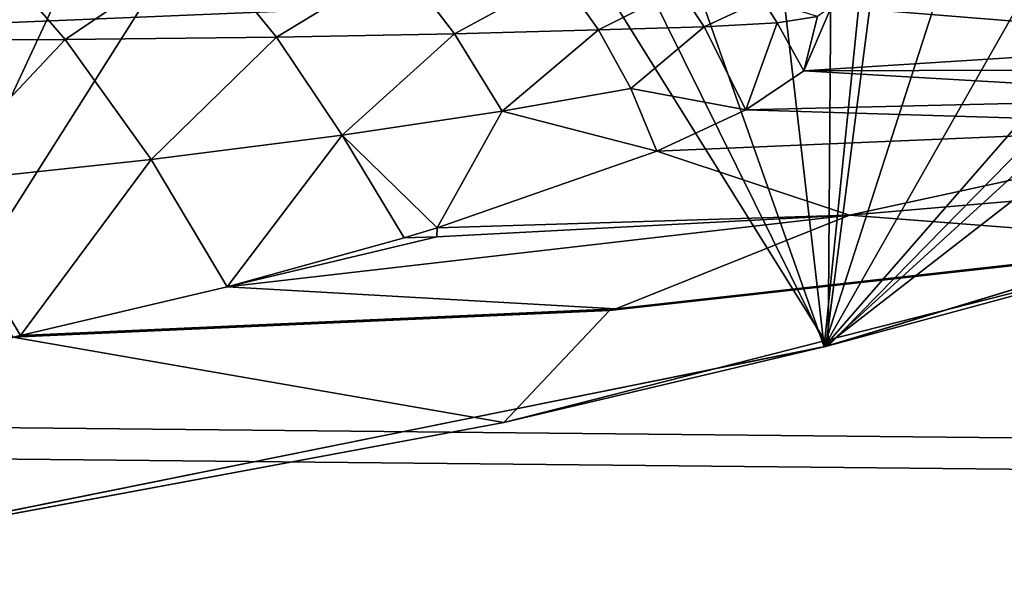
# Model space of a CAD drawing. Header units: metres. Extents: x 0 to 808, y -804 to 0.
# Tile 98 of 116: x 587 to 642, y -89 to -59. Entities that reach past the tile are written whole.
import ezdxf

# ---------------------------------------------------------------- set-up
doc = ezdxf.new("R2010")
doc.units = ezdxf.units.M

msp = doc.modelspace()

# ---------------------------------------------------------------- linework, layer by layer
at = {"layer": 'top0'}
for points in [[(575.437195, -88.45858, 1566.81958), (561.35553, -14.86791, 1564.892578), (597.250549, -20.886278, 1565.050171)], [(575.176331, -88.498238, 658.996399), (605.495239, -23.331985, 660.70282), (572.503723, -16.928637, 660.870483)], [(574.027771, -17.473251, 617.963867), (614.202637, -26.577866, 618.202332), (574.9823, -88.527664, 619.824524)], [(632.212646, -77.000015, 1566.519531), (575.437195, -88.45858, 1566.81958), (597.250549, -20.886278, 1565.050171)], [(632.212646, -77.000015, 1566.519531), (597.250549, -20.886278, 1565.050171), (632.556213, -29.892569, 1565.286011)], [(631.989563, -77.056259, 619.524109), (625.740479, -22.823589, 618.104004), (637.646545, -21.415346, 618.067139)], [(637.646545, -21.415346, 618.067139), (649.627686, -22.387112, 618.09259), (631.989563, -77.056259, 619.524109)], [(614.202637, -26.577866, 618.202332), (625.740479, -22.823589, 618.104004), (631.989563, -77.056259, 619.524109)], [(649.627686, -22.387112, 618.09259), (661.155518, -25.713488, 618.179688), (631.989563, -77.056259, 619.524109)], [(575.176331, -88.498238, 658.996399), (632.084717, -77.03228, 659.296631), (605.495239, -23.331985, 660.70282)], [(632.084717, -77.03228, 659.296631), (637.904785, -32.151726, 660.471863), (605.495239, -23.331985, 660.70282)], [(631.989563, -77.056259, 619.524109), (661.155518, -25.713488, 618.179688), (671.822021, -31.284773, 618.325562)], [(574.9823, -88.527664, 619.824524), (614.202637, -26.577866, 618.202332), (631.989563, -77.056259, 619.524109)], [(666.745667, -41.721039, 1565.595703), (632.212646, -77.000015, 1566.519531), (632.556213, -29.892569, 1565.286011)], [(631.989563, -77.056259, 619.524109), (671.822021, -31.284773, 618.325562), (681.14978, -38.850876, 618.523682)], [(637.904785, -32.151726, 660.471863), (632.084717, -77.03228, 659.296631), (669.161072, -43.17659, 660.183167)], [(687.625916, -60.147358, 619.08136), (631.989563, -77.056259, 619.524109), (681.14978, -38.850876, 618.523682)], [(687.625916, -60.147358, 1566.078247), (632.212646, -77.000015, 1566.519531), (666.745667, -41.721039, 1565.595703)], [(632.084717, -77.03228, 659.296631), (687.625916, -60.147358, 659.73877), (669.161072, -43.17659, 660.183167)], [(576.426453, -60.081657, 1610.114624), (589.95813, -60.01965, 1660.047974), (584.624268, -53.843201, 1659.745361)], [(589.95813, -60.01965, 1660.047974), (597.557617, -54.863064, 1710.014404), (584.624268, -53.843201, 1659.745361)], [(601.668213, -59.890942, 1710.618042), (597.557617, -54.863064, 1710.014404), (589.95813, -60.01965, 1660.047974)], [(608.495056, -55.746128, 1761.002075), (597.557617, -54.863064, 1710.014404), (601.668213, -59.890942, 1710.618042)], [(611.523987, -59.704006, 1761.757935), (608.495056, -55.746128, 1761.002075), (601.668213, -59.890942, 1710.618042)], [(617.387695, -56.515072, 1812.610352), (608.495056, -55.746128, 1761.002075), (611.523987, -59.704006, 1761.757935)], [(619.49054, -59.491554, 1813.386963), (617.387695, -56.515072, 1812.610352), (611.523987, -59.704006, 1761.757935)], [(619.49054, -59.491554, 1813.386963), (623.968201, -57.233929, 1862.724609), (617.387695, -56.515072, 1812.610352)], [(625.339294, -59.325039, 1863.41687), (623.968201, -57.233929, 1862.724609), (619.49054, -59.491554, 1813.386963)], [(628.585693, -57.813854, 1913.216309), (623.968201, -57.233929, 1862.724609), (625.339294, -59.325039, 1863.41687)], [(625.339294, -59.325039, 1863.41687), (629.389099, -59.104771, 1913.738281), (628.585693, -57.813854, 1913.216309)], [(629.389099, -59.104771, 1913.738281), (631.622681, -58.745232, 1964.268799), (628.585693, -57.813854, 1913.216309)], [(632.4021, -58.197758, 2014.920044), (630.870605, -61.766499, 1922.515991), (656.508179, -60.141026, 1973.981445)], [(630.870605, -61.766499, 1922.515991), (632.4021, -58.197758, 2014.920044), (631.622681, -58.745232, 1964.268799)], [(656.508179, -60.141026, 1973.981445), (656.592834, -58.591282, 2027.001099), (632.4021, -58.197758, 2014.920044)], [(630.870605, -61.766499, 1922.515991), (631.622681, -58.745232, 1964.268799), (629.389099, -59.104771, 1913.738281)], [(621.278259, -62.731968, 1814.156494), (625.339294, -59.325039, 1863.41687), (619.49054, -59.491554, 1813.386963)], [(621.278259, -62.731968, 1814.156494), (627.654846, -63.9198, 1868.650635), (625.339294, -59.325039, 1863.41687)], [(627.654846, -63.9198, 1868.650635), (629.389099, -59.104771, 1913.738281), (625.339294, -59.325039, 1863.41687)], [(627.654846, -63.9198, 1868.650635), (630.870605, -61.766499, 1922.515991), (629.389099, -59.104771, 1913.738281)], [(594.731018, -66.665855, 1660.338257), (601.668213, -59.890942, 1710.618042), (589.95813, -60.01965, 1660.047974)], [(594.731018, -66.665855, 1660.338257), (605.299744, -65.319962, 1711.21106), (601.668213, -59.890942, 1710.618042)], [(605.299744, -65.319962, 1711.21106), (611.523987, -59.704006, 1761.757935), (601.668213, -59.890942, 1710.618042)], [(605.299744, -65.319962, 1711.21106), (614.155884, -63.994419, 1762.505005), (611.523987, -59.704006, 1761.757935)], [(614.155884, -63.994419, 1762.505005), (619.49054, -59.491554, 1813.386963), (611.523987, -59.704006, 1761.757935)], [(621.278259, -62.731968, 1814.156494), (619.49054, -59.491554, 1813.386963), (614.155884, -63.994419, 1762.505005)], [(582.47052, -67.975624, 1609.941162), (589.95813, -60.01965, 1660.047974), (576.426453, -60.081657, 1610.114624)], [(582.47052, -67.975624, 1609.941162), (594.731018, -66.665855, 1660.338257), (589.95813, -60.01965, 1660.047974)], [(630.870605, -61.766499, 1922.515991), (656.430176, -61.688904, 1920.960938), (656.508179, -60.141026, 1973.981445)], [(631.989563, -77.056259, 619.524109), (687.625916, -60.147358, 619.08136), (632.084717, -77.03228, 659.296631)], [(632.084717, -77.03228, 659.296631), (687.625916, -60.147358, 619.08136), (687.625916, -60.147358, 659.73877)], [(632.212646, -77.000015, 1566.519531), (687.625916, -60.147358, 1566.078247), (652.953613, -71.370918, 1606.646362)], [(630.870605, -61.766499, 1922.515991), (627.654846, -63.9198, 1868.650635), (656.352173, -63.236778, 1867.94043)], [(656.430176, -61.688904, 1920.960938), (630.870605, -61.766499, 1922.515991), (656.352173, -63.236778, 1867.94043)], [(614.155884, -63.994419, 1762.505005), (622.731628, -66.207794, 1814.919922), (621.278259, -62.731968, 1814.156494)], [(622.731628, -66.207794, 1814.919922), (627.654846, -63.9198, 1868.650635), (621.278259, -62.731968, 1814.156494)], [(656.352173, -63.236778, 1867.94043), (627.654846, -63.9198, 1868.650635), (656.281616, -64.784325, 1814.920044)], [(605.299744, -65.319962, 1711.21106), (610.560913, -70.462479, 1724.660767), (614.155884, -63.994419, 1762.505005)], [(610.560913, -70.462479, 1724.660767), (622.731628, -66.207794, 1814.919922), (614.155884, -63.994419, 1762.505005)], [(627.654846, -63.9198, 1868.650635), (622.731628, -66.207794, 1814.919922), (656.281616, -64.784325, 1814.920044)], [(656.281616, -64.784325, 1814.920044), (622.731628, -66.207794, 1814.919922), (633.399597, -69.762184, 1712.911987)], [(656.187805, -67.79805, 1712.220581), (656.281616, -64.784325, 1814.920044), (633.399597, -69.762184, 1712.911987)], [(594.731018, -66.665855, 1660.338257), (598.937439, -73.723839, 1660.759277), (605.299744, -65.319962, 1711.21106)], [(598.937439, -73.723839, 1660.759277), (608.726685, -71.017281, 1713.585571), (605.299744, -65.319962, 1711.21106)], [(605.299744, -65.319962, 1711.21106), (608.726685, -71.017281, 1713.585571), (610.560913, -70.462479, 1724.660767)], [(633.399597, -69.762184, 1712.911987), (622.731628, -66.207794, 1814.919922), (610.560913, -70.462479, 1724.660767)], [(582.47052, -67.975624, 1609.941162), (587.484253, -76.424942, 1608.269531), (594.731018, -66.665855, 1660.338257)], [(587.484253, -76.424942, 1608.269531), (598.937439, -73.723839, 1660.759277), (594.731018, -66.665855, 1660.338257)], [(587.071899, -76.514389, 1606.511597), (587.483704, -76.425751, 1608.265381), (582.47052, -67.975624, 1609.941162)], [(582.47052, -67.975624, 1609.941162), (587.483704, -76.425751, 1608.265381), (587.484253, -76.424942, 1608.269531)], [(656.187805, -67.79805, 1712.220581), (633.399597, -69.762184, 1712.911987), (653.240234, -71.287537, 1608.008789)], [(633.399597, -69.762184, 1712.911987), (598.937439, -73.723839, 1660.759277), (620.453674, -74.942093, 1608.117676)], [(633.399597, -69.762184, 1712.911987), (610.549316, -70.95475, 1713.538452), (598.937439, -73.723839, 1660.759277)], [(633.399597, -69.762184, 1712.911987), (610.560913, -70.462479, 1724.660767), (610.549316, -70.95475, 1713.538452)], [(653.240234, -71.287537, 1608.008789), (633.399597, -69.762184, 1712.911987), (620.453674, -74.942093, 1608.117676)], [(610.560913, -70.462479, 1724.660767), (608.726685, -71.017281, 1713.585571), (610.549316, -70.95475, 1713.538452)], [(610.549316, -70.95475, 1713.538452), (608.726685, -71.017281, 1713.585571), (598.937439, -73.723839, 1660.759277)], [(652.953613, -71.370918, 1606.646362), (620.097961, -75.036163, 1606.550415), (614.252258, -81.240448, 1606.387939)], [(632.212646, -77.000015, 1566.519531), (652.953613, -71.370918, 1606.646362), (614.252258, -81.240448, 1606.387939)], [(620.453674, -74.942093, 1608.117676), (620.097961, -75.036163, 1606.550415), (652.953613, -71.370918, 1606.646362)], [(653.240234, -71.287537, 1608.008789), (620.453674, -74.942093, 1608.117676), (652.953613, -71.370918, 1606.646362)], [(620.453674, -74.942093, 1608.117676), (598.937439, -73.723839, 1660.759277), (587.484253, -76.424942, 1608.269531)], [(620.097961, -75.036163, 1606.550415), (587.071899, -76.514389, 1606.511597), (614.252258, -81.240448, 1606.387939)], [(587.483704, -76.425751, 1608.265381), (587.071899, -76.514389, 1606.511597), (620.097961, -75.036163, 1606.550415)], [(587.484253, -76.424942, 1608.269531), (587.483704, -76.425751, 1608.265381), (620.453674, -74.942093, 1608.117676)], [(587.483704, -76.425751, 1608.265381), (620.097961, -75.036163, 1606.550415), (620.453674, -74.942093, 1608.117676)], [(614.252258, -81.240448, 1606.387939), (587.071899, -76.514389, 1606.511597), (574.982361, -88.528107, 1606.197021)], [(574.9823, -88.527664, 619.824524), (631.989563, -77.056259, 619.524109), (575.176331, -88.498238, 658.996399)], [(575.176331, -88.498238, 658.996399), (631.989563, -77.056259, 619.524109), (632.084717, -77.03228, 659.296631)], [(575.437195, -88.45858, 1566.81958), (632.212646, -77.000015, 1566.519531), (614.252258, -81.240448, 1606.387939)], [(575.437195, -88.45858, 1566.81958), (614.252258, -81.240448, 1606.387939), (574.982361, -88.528107, 1606.197021)]]:
    msp.add_3dface(points, dxfattribs=at)
at = {"layer": 'top0123458'}
for points in [[(61.568436, -50.772526, 160.059708), (742.989197, -50.77253, 160.059708), (120.582596, -76.835205, 114.917824)], [(742.989197, -50.77253, 160.059708), (680.857727, -82.481476, 105.138191), (120.582596, -76.835205, 114.917824)], [(59.607479, -52.504585, 163.059708), (118.575211, -78.546761, 117.953323), (744.686096, -52.504578, 163.059708)], [(118.575211, -78.546761, 117.953323), (682.522278, -84.230042, 108.109589), (744.686096, -52.504578, 163.059708)], [(120.582596, -727.197693, 114.917824), (120.582596, -76.835205, 114.917824), (602.851624, -402.016144, 106.499786)], [(120.582596, -76.835205, 114.917824), (603.975037, -389.770264, 106.480179), (602.851624, -402.016144, 106.499786)], [(680.857727, -82.481476, 105.138191), (622.559387, -354.430237, 106.155792), (120.582596, -76.835205, 114.917824)], [(622.559387, -354.430237, 106.155792), (612.976318, -366.514282, 106.323059), (120.582596, -76.835205, 114.917824)], [(120.582596, -76.835205, 114.917824), (612.976318, -366.514282, 106.323059), (607.575745, -377.245148, 106.417328)], [(607.575745, -377.245148, 106.417328), (603.975037, -389.770264, 106.480179), (120.582596, -76.835205, 114.917824)], [(118.575203, -725.486145, 117.953323), (605.043579, -402.016144, 109.461983), (118.575211, -78.546761, 117.953323)], [(609.617432, -378.032806, 109.382149), (614.846802, -367.642334, 109.290871), (118.575211, -78.546761, 117.953323)], [(614.846802, -367.642334, 109.290871), (624.124634, -355.943359, 109.128922), (118.575211, -78.546761, 117.953323)], [(118.575211, -78.546761, 117.953323), (624.124634, -355.943359, 109.128922), (682.522278, -84.230042, 108.109589)], [(118.575211, -78.546761, 117.953323), (605.043579, -402.016144, 109.461983), (606.131226, -390.159637, 109.443001)], [(606.131226, -390.159637, 109.443001), (609.617432, -378.032806, 109.382149), (118.575211, -78.546761, 117.953323)], [(634.641602, -344.845734, 105.944893), (622.559387, -354.430237, 106.155792), (680.857727, -82.481476, 105.138191)], [(645.370789, -339.444305, 105.757614), (634.641602, -344.845734, 105.944893), (680.857727, -82.481476, 105.138191)], [(624.124634, -355.943359, 109.128922), (635.821777, -346.664154, 108.924751), (682.522278, -84.230042, 108.109589)], [(682.522278, -84.230042, 108.109589), (635.821777, -346.664154, 108.924751), (646.210693, -341.43396, 108.743408)]]:
    msp.add_3dface(points, dxfattribs=at)

doc.saveas('drawing.dxf')
